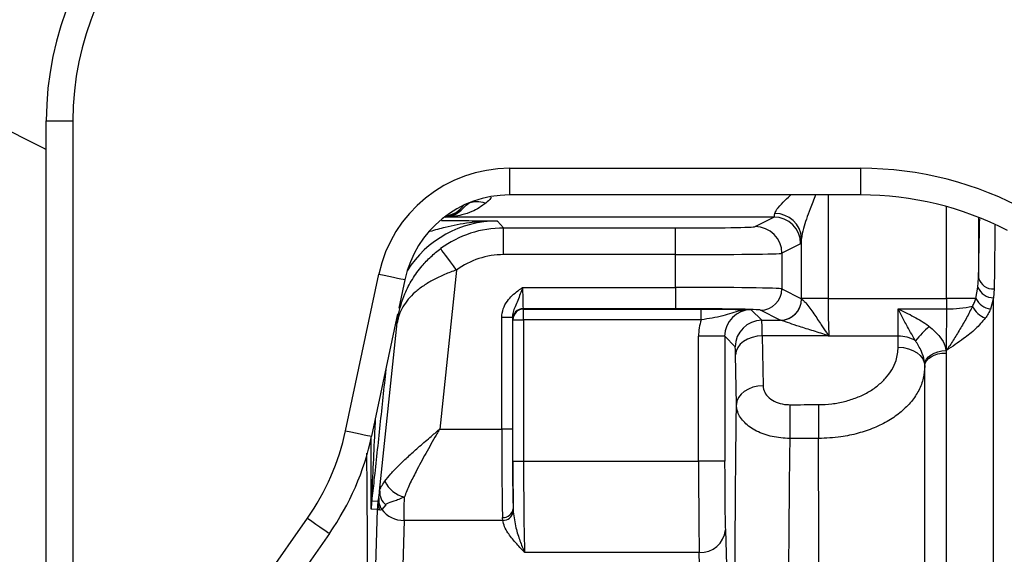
# Model space of a CAD drawing. Header units: millimetres. Extents: x 1556 to 4262, y 988 to 5170.
# Tile 4 of 18: x 2246 to 2616, y 1706 to 1907. Entities that reach past the tile are written whole.
import ezdxf

# ---------------------------------------------------------------- set-up
doc = ezdxf.new("R2010")
doc.units = ezdxf.units.MM
doc.header["$LTSCALE"] = 2

msp = doc.modelspace()

# ---------------------------------------------------------------- linework, layer by layer
at = {"color": 7, "linetype": 'Continuous', "lineweight": 25}
for p, q in [((2255.98, 1868.87), (2265.98, 1868.87)), ((2255.98, 1629.06), (2255.98, 1868.87)), ((2265.98, 1868.87), (2265.98, 1629.06)), ((2429.98, 1851.05), (2561.98, 1851.05)), ((2429.98, 1851.05), (2429.98, 1841.05)), ((2561.98, 1841.05), (2561.98, 1851.05)), ((2561.98, 1841.05), (2429.98, 1841.05)), ((2529.31, 1832.75), (2405.75, 1832.75)), ((2425.4, 1831.26), (2427.76, 1828.64)), ((2522.29, 1829.14), (2529.31, 1832.75)), ((2427.76, 1818.64), (2427.76, 1828.64)), ((2427.76, 1828.64), (2492.31, 1828.64)), ((2492.31, 1818.64), (2492.31, 1828.64)), ((2539.65, 1802.12), (2539.65, 1824.71)), ((2539.3, 1822.75), (2532.29, 1819.14)), ((2492.31, 1818.64), (2427.76, 1818.64)), ((2492.31, 1806.33), (2492.31, 1818.64)), ((2532.29, 1819.14), (2532.29, 1805.79)), ((2410.03, 1812.83), (2403.75, 1753.11)), ((2368.4, 1752.48), (2380.9, 1811.3)), ((2390.68, 1809.22), (2388.42, 1798.58)), ((2605.95, 1806.42), (2606.18, 1809.92)), ((2434.91, 1806.33), (2492.31, 1806.33)), ((2492.31, 1806.33), (2492.31, 1798.33)), ((2532.29, 1805.79), (2539.65, 1802.01)), ((2605.15, 1802.12), (2605.95, 1806.42)), ((2612.05, 1805.82), (2611.83, 1802.4)), ((2549.64, 1802.12), (2539.65, 1802.12)), ((2539.65, 1802.01), (2539.71, 1801.98)), ((2549.64, 1802.12), (2594.18, 1802.12)), ((2605.15, 1802.12), (2594.18, 1802.12)), ((2611.83, 1802.4), (2610.63, 1798.21)), ((2611.83, 1647.91), (2611.83, 1802.4)), ((2492.31, 1798.33), (2435.11, 1798.33)), ((2435.11, 1798.33), (2435.26, 1798.19)), ((2435.26, 1798.19), (2502, 1798.19)), ((2435.26, 1794.19), (2435.26, 1798.19)), ((2502, 1794.19), (2502, 1798.19)), ((2520.79, 1797.95), (2524.76, 1793.98)), ((2531.65, 1794.01), (2524.29, 1797.79)), ((2575.98, 1798.27), (2594.19, 1798.27)), ((2575.98, 1787.98), (2575.98, 1798.27)), ((2387.95, 1796.39), (2378.18, 1750.41)), ((2431.05, 1795.06), (2427.05, 1795.06)), ((2427.05, 1753.11), (2427.05, 1795.06)), ((2431.05, 1795.06), (2431.05, 1753.11)), ((2431.26, 1794.19), (2431.11, 1794.33)), ((2431.26, 1741.11), (2431.26, 1794.19)), ((2431.26, 1794.19), (2435.26, 1794.19)), ((2502, 1794.19), (2435.26, 1794.19)), ((2435.26, 1794.19), (2435.26, 1741.11)), ((2524.76, 1793.98), (2531.76, 1793.98)), ((2531.76, 1793.98), (2531.65, 1794.01)), ((2381.19, 1729.82), (2387.83, 1793)), ((2510.8, 1787.95), (2501, 1787.95)), ((2501, 1741.11), (2501, 1787.95)), ((2510.8, 1787.95), (2510.8, 1741.11)), ((2514.76, 1783.98), (2510.8, 1787.95)), ((2549.68, 1788.13), (2524.88, 1788.13)), ((2524.88, 1788.13), (2525.21, 1769.36)), ((2575.98, 1787.98), (2549.94, 1787.98)), ((2575.98, 1783.83), (2575.98, 1787.98)), ((2515.21, 1762.29), (2514.88, 1781.06)), ((2593.94, 1782.65), (2593.98, 1781.67)), ((2594.09, 1782.65), (2593.94, 1782.65)), ((2593.98, 1781.67), (2593.98, 1647.91)), ((2585.98, 1777), (2585.96, 1777.58)), ((2585.98, 1647.6), (2585.98, 1777)), ((2403.75, 1753.11), (2427.05, 1753.11)), ((2431.05, 1753.11), (2427.05, 1753.11)), ((2546.09, 1749.59), (2535.24, 1749.57)), ((2431.26, 1741.11), (2435.26, 1741.11)), ((2435.26, 1741.11), (2501, 1741.11)), ((2510.8, 1741.11), (2501, 1741.11)), ((2378.21, 1726.18), (2380.68, 1726.05)), ((2383.51, 1724.68), (2381.95, 1722.96)), ((2377.95, 1637.76), (2380.43, 1722.92)), ((2380.43, 1722.92), (2378.01, 1723.05)), ((2427.41, 1718.81), (2427.32, 1719.9)), ((2431.32, 1723.22), (2431.37, 1722.03)), ((2305.56, 1650.29), (2354.11, 1719.64)), ((2390.35, 1718.81), (2387.75, 1629.36)), ((2427.41, 1718.81), (2390.35, 1718.81)), ((2362.3, 1713.9), (2313.75, 1644.56)), ((2511.05, 1715.22), (2513.3, 1637.76)), ((2501.25, 1706.81), (2435.63, 1706.81)), ((2503.51, 1629.36), (2501.25, 1706.81))]:
    msp.add_line(p, q, dxfattribs=at)
at = {"color": 8, "linetype": 'Continuous', "lineweight": 25}
for p, q in [((2549.64, 1841.05), (2549.64, 1802.12)), ((2594.18, 1802.12), (2594.18, 1836.64)), ((2405.75, 1832.75), (2405.67, 1832.86)), ((2606.18, 1832.61), (2606.18, 1809.92)), ((2387.83, 1793), (2387.34, 1793.54))]:
    msp.add_line(p, q, dxfattribs=at)
at = {"color": 7, "linetype": 'Continuous', "lineweight": 25, "flags": 128}
for points in [[(2410.03, 1812.83), (2408.89, 1814.38), (2407.8, 1815.88), (2406.78, 1817.25), (2405.89, 1818.47), (2405.16, 1819.47), (2404.6, 1820.23), (2404.25, 1820.71), (2404.12, 1820.9)], [(2380.9, 1811.3), (2382.83, 1810.89), (2384.68, 1810.5), (2386.38, 1810.14), (2387.87, 1809.82), (2389.09, 1809.56), (2389.98, 1809.37), (2390.52, 1809.26), (2390.68, 1809.22)], [(2524.88, 1788.13), (2522.95, 1787.98), (2521.08, 1787.56), (2519.37, 1786.9), (2517.86, 1786.02), (2516.61, 1784.96), (2515.68, 1783.74), (2515.1, 1782.42), (2514.88, 1781.06)], [(2575.98, 1783.83), (2577.93, 1783.7), (2579.8, 1783.29), (2581.53, 1782.64), (2583.05, 1781.76), (2584.29, 1780.69), (2585.22, 1779.47), (2585.78, 1778.14), (2585.98, 1776.76)], [(2585.96, 1777.58), (2586.12, 1778.5), (2586.59, 1779.4), (2587.33, 1780.24), (2588.32, 1781), (2589.53, 1781.64), (2590.9, 1782.14), (2592.39, 1782.48), (2593.94, 1782.65)], [(2585.98, 1777), (2586.13, 1777.91), (2586.59, 1778.79), (2587.33, 1779.59), (2588.32, 1780.3), (2589.53, 1780.88), (2590.92, 1781.32), (2592.42, 1781.58), (2593.98, 1781.67)], [(2525.21, 1769.36), (2523.27, 1769.21), (2521.41, 1768.8), (2519.69, 1768.14), (2518.18, 1767.26), (2516.94, 1766.19), (2516.01, 1764.97), (2515.42, 1763.66), (2515.21, 1762.29)], [(2535.22, 1762.27), (2535.22, 1760.95), (2535.23, 1759.46), (2535.23, 1757.83), (2535.23, 1756.13), (2535.24, 1754.41), (2535.24, 1752.7), (2535.24, 1751.07), (2535.24, 1749.57)], [(2546.06, 1762.29), (2546.07, 1760.97), (2546.07, 1759.48), (2546.08, 1757.85), (2546.08, 1756.15), (2546.09, 1754.43), (2546.09, 1752.72), (2546.09, 1751.09), (2546.09, 1749.59)], [(2368.4, 1752.48), (2370.32, 1752.07), (2372.18, 1751.68), (2373.88, 1751.32), (2375.37, 1751), (2376.59, 1750.74), (2377.48, 1750.55), (2378.02, 1750.44), (2378.18, 1750.41)], [(2354.11, 1719.64), (2355.73, 1718.51), (2357.28, 1717.42), (2358.71, 1716.42), (2359.96, 1715.55), (2360.97, 1714.84), (2361.72, 1714.31), (2362.17, 1714), (2362.3, 1713.9)]]:
    msp.add_lwpolyline(points, dxfattribs=at)
at = {"color": 7, "linetype": 'Continuous', "lineweight": 25}
for centre, radius, start, end in [((2375.98, 1868.87), 120, 90, 180), ((2375.98, 1868.87), 110, 90, 180), ((2429.98, 1800.87), 50.18, 90, 168), ((2429.98, 1800.87), 40.18, 90, 168), ((2529.3, 1822.75), 10, 0.0275, 89.9475), ((2529.83, 1824.23), 9.83, 2.7944, 91.0513), ((2522.29, 1819.14), 10, 0.0273, 89.9479), ((2611.41, 1811.15), 5.37, 193.2728, 276.8848), ((2524.29, 1805.79), 8, 270.0511, 359.9733), ((2611.88, 1808.79), 6.39, 201.8107, 269.5708), ((2531.65, 1802.01), 8, 270.0515, 359.972), ((2531.72, 1801.97), 7.99, 270.3191, 0.0275), ((2611.98, 1805.9), 7.8, 208.9275, 260.0602), ((2435.11, 1794.33), 4, 90.0188, 179.982), ((2435.26, 1794.18), 4, 90.0197, 179.9812), ((2594.86, 1840), 41.74, 269.0725, 282.4599), ((2612.45, 1803.64), 9.64, 207.081, 247.1631), ((2524.76, 1783.98), 10, 90.0194, 179.9806), ((2623.32, 1752.29), 53.17, 132.1665, 140.2353), ((2542.85, 1795.66), 10.17, 312.203, 313.0518), ((2576.14, 1775.29), 12.69, 60.167, 90.7166), ((2280.53, 1771.16), 89.82, 325, 348), ((2280.53, 1771.16), 99.82, 325, 348), ((2392.75, 1737.97), 10.59, 205.0049, 257.6405), ((2387.54, 1726.67), 6.71, 174.8983, 213.6404), ((2387.28, 1729.47), 6.09, 176.7091, 231.7917), ((2378.38, 1726.66), 0.387, 133.0361, 171.6235), ((2376.13, 1726.31), 2.08, 356.3851, 17.6156), ((2387.42, 1725.42), 6.77, 174.6039, 203.1965), ((2390.21, 1729.11), 10.3, 216.7114, 270.7991), ((2427.6, 1723.64), 3.75, 265.8487, 353.5737), ((2427.44, 1722.83), 4.02, 269.6587, 348.4626), ((2501.81, 1716.08), 9.28, 266.5545, 354.6797)]:
    msp.add_arc(centre, radius, start, end, dxfattribs=at)
at = {"color": 8, "linetype": 'Continuous', "lineweight": 25}
msp.add_arc((2404.76, 1843.09), 10, 277.6929, 324.0033, dxfattribs=at)
at = {"color": 7, "linetype": 'Continuous', "lineweight": 25}
for centre, major_axis, ratio, start_param, end_param in [((2561.98, 1721.03), (0, 130.02), 0.999848, 5.77904, 6.283185), ((2561.98, 1721.03), (0, 120.02), 0.999822, 5.807093, 6.283185), ((2529.29, 1852.75), (0, 20), 0.050943, 3.159046, 3.505536), ((2427.77, 1788.63), (-26.77, 29.73), 0.999862, 5.550284, 6.18285), ((2492.31, 1829.16), (30, 0), 0.017455, 4.712389, 6.249236), ((2539.29, 1852.75), (0, 30), 0.033962, 3.159046, 3.505536), ((2427.77, 1788.63), (20.08, -22.3), 0.999724, 2.408691, 3.041258), ((2492.31, 1819.16), (40, 0), 0.013091, 4.712389, 6.249236), ((2435.12, 1806.33), (0, 8), 0.026183, 1.570796, 3.124139), ((2492.31, 1805.77), (40, 0), 0.013964, 0.033949, 1.570796), ((2540.67, 1802.12), (0, 30), 0.033962, 1.570796, 1.574769), ((2550.66, 1802.12), (0, 20), 0.050943, 1.570796, 2.356194), ((2594.32, 1802.12), (0, 20), 0.006982, 1.570796, 1.764633), ((2492.31, 1797.77), (32, 0), 0.017455, 0.033949, 1.570796), ((2520.8, 1787.94), (-7.08, 7.08), 0.999099, 5.497939, 7.068431), ((2593.64, 1794.42), (0, 20), 0.027928, 4.083181, 4.906225), ((2431.12, 1806.33), (0, 12), 0.017455, 2.789388, 3.124139), ((2520.8, 1787.94), (14, -14), 0.999695, 3.606482, 3.926839), ((2524.76, 1773.98), (0, 20), 0.008728, 5.497787, 6.265732), ((2514.76, 1773.98), (0, 10), 0.017455, 5.497787, 6.265732), ((2427.67, 1753.11), (0, 40), 0.01571, 1.570796, 2.550658), ((2431.67, 1753.11), (0, 36), 0.017455, 1.570796, 2.550658), ((2432.03, 1741.11), (0, 44), 0.017455, 1.570796, 1.989643), ((2436.02, 1741.11), (0, 40), 0.019201, 1.570796, 2.601173), ((2501.52, 1741.11), (0, 40), 0.013179, 1.570796, 2.601173), ((2511.32, 1741.11), (0, 30.2), 0.017455, 1.570796, 2.601173), ((2382.8, 1742.01), (2.3, 17.1), 0.003527, 3.509832, 3.67373), ((2390.08, 1753.11), (0, 40), 0.013179, 3.682012, 4.021312), ((2390.76, 1741.18), (9.82, 18.35), 0.16831, 3.217741, 3.381639)]:
    msp.add_ellipse(centre, major_axis=major_axis, ratio=ratio, start_param=start_param, end_param=end_param, dxfattribs=at)
at = {"color": 8, "linetype": 'Continuous', "lineweight": 25}
for centre, major_axis, ratio, start_param, end_param in [((2405.49, 1843.09), (4.42, 8.97), 0.999801, 3.65084, 4.495466), ((2425.41, 1791.25), (-26.78, 29.74), 0.999586, 5.550284, 6.560095)]:
    msp.add_ellipse(centre, major_axis=major_axis, ratio=ratio, start_param=start_param, end_param=end_param, dxfattribs=at)
at = {"color": 7, "linetype": 'Continuous', "lineweight": 25}
for points, knots in [([(2150.46, 1954.43), (2153.64, 1949.24), (2160.02, 1938.83), (2171.09, 1924.14), (2184.17, 1909.19), (2199.54, 1894.43), (2217.28, 1880.4), (2236.04, 1868.05), (2249.36, 1861.39), (2255.98, 1858.08)], [0, 0, 0, 0, 0.12594, 0.252418, 0.3798, 0.536585, 0.69221, 0.847065, 1, 1, 1, 1]), ([(2413.31, 1836.87), (2413.87, 1837.36), (2414.99, 1838.35), (2417.66, 1838.79), (2419.83, 1838.44), (2421.01, 1838.04), (2421.12, 1838)], [0, 0, 0, 0, 0.313019, 0.626044, 0.965988, 1, 1, 1, 1]), ([(2421.12, 1838), (2419.42, 1836.81), (2416.59, 1834.84), (2411.33, 1833.23), (2407.89, 1832.78), (2405.76, 1832.75), (2405.75, 1832.75)], [0, 0, 0, 0, 0.365404, 0.607345, 0.998099, 1, 1, 1, 1]), ([(2405.75, 1832.75), (2405.76, 1832.75), (2406.8, 1832.79), (2408.49, 1833.17), (2411.08, 1834.44), (2412.47, 1835.96), (2413.31, 1836.87)], [0, 0, 0, 0, 0.0022854, 0.3931205, 0.6349968, 1, 1, 1, 1]), ([(2606.18, 1809.92), (2606.25, 1813.72), (2606.38, 1821.35), (2606.52, 1828.71), (2606.59, 1832.02), (2606.6, 1832.08)], [0, 0, 0, 0, 0.493654, 0.989343, 1, 1, 1, 1]), ([(2387.83, 1793), (2387.84, 1793.01), (2387.85, 1793.09), (2387.88, 1793.35), (2387.99, 1794.23), (2388.56, 1797.86), (2390.13, 1803.17), (2393.32, 1809.41), (2396.69, 1814.05), (2400.33, 1817.91), (2402.85, 1819.9), (2404.12, 1820.9)], [0, 0, 0, 0, 0.001624, 0.007122, 0.024542, 0.085252, 0.351816, 0.538012, 0.724013, 0.862097, 1, 1, 1, 1]), ([(2410.03, 1812.83), (2408.5, 1812.33), (2407.03, 1811.77), (2404.88, 1810.87), (2404.17, 1810.55), (2402.79, 1809.9), (2402.1, 1809.55), (2400.12, 1808.5), (2398.89, 1807.76), (2396.58, 1806.19), (2395.5, 1805.35), (2393.57, 1803.65), (2392.7, 1802.76), (2391.16, 1800.94), (2390.49, 1799.99), (2389.36, 1798.06), (2388.9, 1797.07), (2388.38, 1795.56), (2388.23, 1795.05), (2388.05, 1794.28), (2388, 1794.03), (2387.91, 1793.51), (2387.87, 1793.25), (2387.83, 1793)], [0, 0, 0, 0, 0.125, 0.125, 0.1875, 0.1875, 0.25, 0.25, 0.375, 0.375, 0.5, 0.5, 0.625, 0.625, 0.75, 0.75, 0.875, 0.875, 0.9375, 0.9375, 0.96875, 0.96875, 1, 1, 1, 1]), ([(2427.05, 1795.06), (2427.16, 1796.17), (2427.4, 1798.36), (2429.45, 1801.94), (2431.93, 1804.17), (2434, 1805.68), (2434.6, 1806.11), (2434.9, 1806.32), (2434.91, 1806.33)], [0, 0, 0, 0, 0.230433, 0.459861, 0.845561, 0.921883, 0.998231, 1, 1, 1, 1]), ([(2434.91, 1806.33), (2434.9, 1806.32), (2434.75, 1805.89), (2434.46, 1805.06), (2433.55, 1802.53), (2432.45, 1799.93), (2431.25, 1797.14), (2431.11, 1795.72), (2431.05, 1795.06)], [0, 0, 0, 0, 0.0020756, 0.107347, 0.2097342, 0.6453814, 0.8379426, 1, 1, 1, 1]), ([(2539.71, 1801.98), (2539.86, 1801.87), (2540.17, 1801.67), (2541.33, 1800.41), (2542.74, 1798.62), (2544.77, 1795.79), (2546.84, 1792.59), (2548.65, 1789.88), (2549.53, 1788.61), (2549.79, 1788.23)], [0, 0, 0, 0, 0.107345, 0.21399, 0.350978, 0.488793, 0.743944, 0.923491, 1, 1, 1, 1]), ([(2603.87, 1799.25), (2604.12, 1799.69), (2604.65, 1800.62), (2604.98, 1801.61), (2605.15, 1802.12)], [0, 0, 0, 0, 0.479412, 1, 1, 1, 1]), ([(2502, 1798.19), (2503.85, 1798.18), (2507.52, 1798.18), (2512.06, 1798.13), (2515.56, 1798.07), (2517.85, 1798.02), (2519.54, 1797.98), (2520.37, 1797.96), (2520.79, 1797.95), (2520.79, 1797.95)], [0, 0, 0, 0, 0.2274318, 0.453994, 0.6334531, 0.8134605, 0.9060093, 0.9986262, 1, 1, 1, 1]), ([(2520.79, 1797.95), (2520.79, 1797.95), (2520.47, 1797.95), (2519.78, 1797.94), (2518.44, 1797.84), (2515.13, 1797.31), (2511.24, 1795.92), (2506.27, 1794.75), (2503.39, 1794.37), (2502, 1794.19)], [0, 0, 0, 0, 0.00133, 0.051365, 0.113605, 0.222789, 0.601506, 0.807369, 1, 1, 1, 1]), ([(2575.98, 1798.27), (2575.99, 1798.27), (2576.98, 1797.79), (2578.96, 1796.84), (2582.81, 1794.86), (2585.72, 1793.13), (2587.53, 1791.78), (2587.63, 1791.7)], [0, 0, 0, 0, 0.0028301, 0.2476141, 0.4919779, 0.972182, 1, 1, 1, 1]), ([(2582.45, 1786.3), (2582.39, 1786.4), (2581.23, 1788.41), (2579.37, 1791.61), (2577.34, 1795.55), (2576.32, 1797.57), (2575.98, 1798.26), (2575.98, 1798.27)], [0, 0, 0, 0, 0.024184, 0.510479, 0.834597, 0.99742, 1, 1, 1, 1]), ([(2603.87, 1799.25), (2603.19, 1797.77), (2602.43, 1796.31), (2600.84, 1793.43), (2600.01, 1792.01), (2598.34, 1789.22), (2597.5, 1787.85), (2596.22, 1785.86), (2595.8, 1785.2), (2595.16, 1784.23), (2594.95, 1783.91), (2594.52, 1783.28), (2594.3, 1782.96), (2594.09, 1782.65)], [0, 0, 0, 0, 0.25, 0.25, 0.5, 0.5, 0.75, 0.75, 0.875, 0.875, 0.9375, 0.9375, 1, 1, 1, 1]), ([(2610.63, 1798.21), (2610.37, 1797.6), (2609.87, 1796.42), (2609.09, 1795.3), (2608.71, 1794.76)], [0, 0, 0, 0, 0.511255, 1, 1, 1, 1]), ([(2549.68, 1788.13), (2547.84, 1788.77), (2544.18, 1790.04), (2539.13, 1791.48), (2535.09, 1792.9), (2532.56, 1793.8), (2531.97, 1793.93), (2531.76, 1793.98)], [0, 0, 0, 0, 0.25275, 0.5046, 0.699426, 0.8963, 1, 1, 1, 1]), ([(2608.71, 1794.76), (2607.53, 1793.38), (2605.17, 1790.63), (2601.12, 1787.46), (2597.4, 1784.84), (2595.2, 1783.39), (2594.1, 1782.66), (2594.09, 1782.65)], [0, 0, 0, 0, 0.299324, 0.599566, 0.798767, 0.998219, 1, 1, 1, 1]), ([(2587.63, 1791.7), (2589.06, 1790.45), (2591.61, 1788.24), (2593.54, 1784.86), (2593.85, 1783.15), (2593.94, 1782.65)], [0, 0, 0, 0, 0.47746, 0.846193, 1, 1, 1, 1]), ([(2549.94, 1787.98), (2549.93, 1787.99), (2549.84, 1788.04), (2549.76, 1788.08), (2549.68, 1788.13)], [0, 0, 0, 0, 0.114529, 1, 1, 1, 1]), ([(2549.79, 1788.23), (2549.84, 1788.16), (2549.89, 1788.07), (2549.94, 1787.99), (2549.94, 1787.98)], [0, 0, 0, 0, 0.891188, 1, 1, 1, 1]), ([(2546.06, 1762.29), (2547.73, 1762.36), (2551.06, 1762.48), (2555.91, 1763.41), (2560.48, 1764.87), (2564.65, 1766.85), (2568.3, 1769.31), (2571.37, 1772.18), (2573.7, 1775.39), (2575.56, 1779.28), (2575.82, 1782.16), (2575.98, 1783.83)], [0, 0, 0, 0, 0.10548, 0.210964, 0.316401, 0.421847, 0.528165, 0.634491, 0.742513, 0.850539, 1, 1, 1, 1]), ([(2585.96, 1777.58), (2585.9, 1778.02), (2585.73, 1779.54), (2584.69, 1782.67), (2583.25, 1785), (2582.45, 1786.3)], [0, 0, 0, 0, 0.152954, 0.526481, 1, 1, 1, 1]), ([(2585.98, 1776.76), (2585.87, 1775.24), (2585.65, 1772.14), (2583.88, 1767.66), (2581.08, 1763.41), (2577.27, 1759.59), (2572.53, 1756.23), (2567.08, 1753.5), (2560.98, 1751.43), (2553.97, 1749.92), (2548.89, 1749.7), (2546.09, 1749.59)], [0, 0, 0, 0, 0.107224, 0.217557, 0.324759, 0.43509, 0.541881, 0.651816, 0.757786, 0.866879, 1, 1, 1, 1]), ([(2525.21, 1769.36), (2525.34, 1768.54), (2525.59, 1766.91), (2527.39, 1764.75), (2530.01, 1763.16), (2532.79, 1762.37), (2534.57, 1762.3), (2535.22, 1762.27)], [0, 0, 0, 0, 0.22064, 0.441346, 0.66023, 0.875515, 1, 1, 1, 1]), ([(2514.6, 1598.49), (2514.58, 1604.46), (2514.55, 1616.4), (2514.53, 1634.71), (2514.54, 1653.21), (2514.57, 1671.58), (2514.64, 1689.49), (2514.72, 1707.02), (2514.84, 1724.23), (2514.96, 1739.16), (2515.09, 1751.83), (2515.17, 1758.8), (2515.21, 1762.29)], [0, 0, 0, 0, 0.105468, 0.210937, 0.319498, 0.42806, 0.532959, 0.637859, 0.745801, 0.853743, 0.926749, 1, 1, 1, 1]), ([(2535.24, 1749.57), (2533, 1749.71), (2528.52, 1750), (2522.54, 1752.2), (2518.01, 1755.44), (2515.6, 1759.01), (2515.32, 1761.37), (2515.21, 1762.29)], [0, 0, 0, 0, 0.2150721, 0.4301589, 0.6456828, 0.8619973, 1, 1, 1, 1]), ([(2383.15, 1733.49), (2383.87, 1734.42), (2385.29, 1736.28), (2388.2, 1739.31), (2391.49, 1742.45), (2395.28, 1745.85), (2398.7, 1748.81), (2401.25, 1750.99), (2402.49, 1752.04), (2403.11, 1752.57), (2403.43, 1752.84), (2403.6, 1752.98), (2403.69, 1753.06), (2403.74, 1753.1), (2403.75, 1753.11)], [0, 0, 0, 0, 0.159306, 0.318772, 0.479127, 0.63956, 0.824409, 0.9118, 0.955393, 0.977402, 0.988546, 0.994194, 0.998396, 1, 1, 1, 1]), ([(2403.75, 1753.11), (2403.74, 1753.1), (2403.72, 1753.05), (2403.61, 1752.88), (2403.19, 1752.15), (2401.46, 1749.14), (2398.49, 1743.96), (2395.1, 1737.74), (2392.33, 1732.24), (2391.1, 1729.16), (2390.49, 1727.62)], [0, 0, 0, 0, 0.001849, 0.004861, 0.020129, 0.083856, 0.344296, 0.604547, 0.802404, 1, 1, 1, 1]), ([(2535.24, 1749.57), (2535.17, 1743.6), (2535.04, 1733.02), (2534.9, 1716.75), (2534.79, 1701.31), (2534.7, 1685.26), (2534.64, 1668.84), (2534.6, 1652.33), (2534.59, 1635.7), (2534.61, 1618.91), (2534.64, 1607.75), (2534.66, 1602.17)], [0, 0, 0, 0, 0.13737, 0.24336, 0.34935, 0.458415, 0.56748, 0.674047, 0.780614, 0.890307, 1, 1, 1, 1]), ([(2546.03, 1467.57), (2546.04, 1470.36), (2546.05, 1475.95), (2546.06, 1485.72), (2546.07, 1497.75), (2546.08, 1512.57), (2546.09, 1530.41), (2546.11, 1549.61), (2546.11, 1569.96), (2546.12, 1591.16), (2546.13, 1612.97), (2546.13, 1635.11), (2546.13, 1657.29), (2546.12, 1679.24), (2546.12, 1700.68), (2546.11, 1721.31), (2546.1, 1737.55), (2546.09, 1746.65), (2546.09, 1749.59)], [0, 0, 0, 0, 0.049707, 0.099497, 0.149204, 0.217246, 0.285504, 0.353546, 0.421649, 0.48997, 0.558073, 0.626232, 0.694608, 0.762767, 0.83095, 0.899351, 0.967534, 1, 1, 1, 1]), ([(2376.25, 1744.02), (2376.25, 1743.45), (2376.32, 1737.73), (2376.41, 1726.01), (2376.53, 1708.93), (2376.62, 1691.26), (2376.68, 1673.4), (2376.72, 1655.3), (2376.73, 1636.9), (2376.72, 1624.55), (2376.71, 1618.37)], [0, 0, 0, 0, 0.015409, 0.153767, 0.29615, 0.438532, 0.576889, 0.715247, 0.857623, 1, 1, 1, 1]), ([(2381.19, 1729.82), (2381.34, 1730.36), (2381.64, 1731.44), (2382.65, 1732.8), (2383.15, 1733.49)], [0, 0, 0, 0, 0.498568, 1, 1, 1, 1]), ([(2380.85, 1727.27), (2380.93, 1727.84), (2381.04, 1728.61), (2381.16, 1729.57), (2381.19, 1729.82)], [0, 0, 0, 0, 0.735281, 1, 1, 1, 1]), ([(2390.49, 1727.62), (2389.11, 1727), (2386.53, 1725.84), (2384.24, 1725.42), (2383.63, 1724.8), (2383.51, 1724.68)], [0, 0, 0, 0, 0.476296, 0.897515, 1, 1, 1, 1]), ([(2378.01, 1723.05), (2378.01, 1723.07), (2378.01, 1724.29), (2378, 1725.51), (2378, 1726.72)], [0, 0, 0, 0, 0.013561, 1, 1, 1, 1]), ([(2378.12, 1726.95), (2378.08, 1725.98), (2378.02, 1724.76), (2378.01, 1723.48), (2378.01, 1723.15), (2378.01, 1723.07), (2378.01, 1723.05)], [0, 0, 0, 0, 0.7444056, 0.9397427, 0.9854829, 1, 1, 1, 1]), ([(2378.21, 1726.18), (2378.12, 1725.15), (2378.02, 1724.11), (2378.01, 1723.06), (2378.01, 1723.05)], [0, 0, 0, 0, 0.98695, 1, 1, 1, 1]), ([(2380.43, 1722.92), (2380.43, 1722.94), (2380.43, 1722.99), (2380.44, 1723.2), (2380.48, 1724.23), (2380.59, 1725.22), (2380.68, 1726.05)], [0, 0, 0, 0, 0.012593, 0.047387, 0.205979, 1, 1, 1, 1]), ([(2381.2, 1722.75), (2380.84, 1722.8), (2380.47, 1722.85), (2380.43, 1722.92), (2380.43, 1722.92)], [0, 0, 0, 0, 0.98726, 1, 1, 1, 1]), ([(2431.37, 1722.03), (2431.66, 1720), (2432.21, 1716.12), (2433.89, 1711.04), (2435.04, 1708.15), (2435.63, 1706.82), (2435.63, 1706.81)], [0, 0, 0, 0, 0.3527797, 0.6736413, 0.9976673, 1, 1, 1, 1]), ([(2435.63, 1706.81), (2435.62, 1706.82), (2434.47, 1708.03), (2432.18, 1710.44), (2429.63, 1713.65), (2428.01, 1716.45), (2427.61, 1718.02), (2427.41, 1718.81)], [0, 0, 0, 0, 0.0021585, 0.315334, 0.6294273, 0.8135483, 1, 1, 1, 1])]:
    msp.add_open_spline(points, degree=3, knots=knots, dxfattribs=at)
at = {"color": 8, "linetype": 'Continuous', "lineweight": 25}
for points, knots in [([(2423.11, 1840.13), (2423.07, 1840.06), (2422.57, 1839.18), (2421.81, 1838.56), (2421.12, 1838)], [0, 0, 0, 0, 0.0836124, 1, 1, 1, 1]), ([(2529.65, 1834.06), (2529.85, 1834.56), (2530.3, 1835.74), (2532.61, 1838.17), (2534.54, 1840.03), (2535.6, 1840.96), (2535.7, 1841.05)], [0, 0, 0, 0, 0.27896, 0.65499, 0.969096, 1, 1, 1, 1]), ([(2544.94, 1841.05), (2544.24, 1839.28), (2543.01, 1836.19), (2541.5, 1831.99), (2540.19, 1828.08), (2539.84, 1825.9), (2539.65, 1824.71)], [0, 0, 0, 0, 0.296994, 0.517693, 0.737824, 1, 1, 1, 1]), ([(2425.4, 1831.26), (2425.38, 1831.26), (2425.24, 1831.26), (2424.64, 1831.26), (2421.15, 1831.23), (2414.71, 1830.7), (2406.9, 1829.23), (2401.95, 1827.84), (2400.02, 1827.3)], [0, 0, 0, 0, 0.002122, 0.016465, 0.071058, 0.411303, 0.77113, 1, 1, 1, 1]), ([(2404.48, 1831.49), (2405.75, 1831.48), (2410.13, 1831.45), (2417, 1831.37), (2422.56, 1831.3), (2425.39, 1831.26), (2425.4, 1831.26)], [0, 0, 0, 0, 0.166401, 0.57273, 0.99796, 1, 1, 1, 1]), ([(2612.34, 1829.66), (2612.33, 1828.86), (2612.26, 1824.07), (2612.16, 1816.01), (2612.08, 1808.52), (2612.05, 1805.82)], [0, 0, 0, 0, 0.11267, 0.680709, 1, 1, 1, 1]), ([(2383.51, 1775.52), (2382.77, 1768.56), (2381.66, 1758.09), (2380.17, 1744.16), (2379.28, 1735.93), (2378.63, 1729.9), (2378.35, 1727.43), (2378.21, 1726.18)], [0, 0, 0, 0, 0.418904, 0.629845, 0.84062, 0.919951, 1, 1, 1, 1]), ([(2379.53, 1756.78), (2379.48, 1755.7), (2379.22, 1750.18), (2378.75, 1740.22), (2378.33, 1731.37), (2378.12, 1726.95)], [0, 0, 0, 0, 0.1086131, 0.5545773, 1, 1, 1, 1]), ([(2378, 1726.72), (2377.99, 1729.46), (2377.98, 1734.93), (2377.97, 1742.62), (2377.97, 1747.55), (2377.96, 1749.71)], [0, 0, 0, 0, 0.3589418, 0.7185503, 1, 1, 1, 1])]:
    msp.add_open_spline(points, degree=3, knots=knots, dxfattribs=at)
at = {"color": 7, "linetype": 'Continuous', "lineweight": 25}
msp.add_open_spline([(2535.22, 1762.27), (2538.83, 1762.28), (2542.45, 1762.29), (2546.06, 1762.29)], degree=3, dxfattribs=at)

doc.saveas('drawing.dxf')
